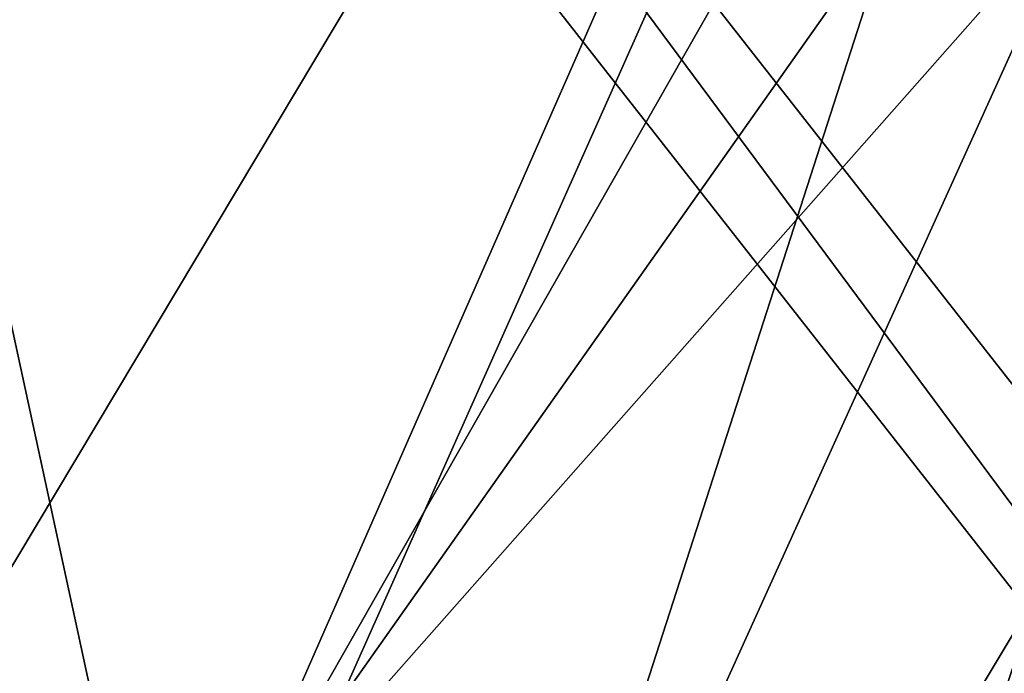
# Model space of a CAD drawing. Header units: metres. Extents: x -1651 to 0, y -1070 to 0.
# Tile 30 of 113: x -1295 to -1139, y -490 to -387. Entities that reach past the tile are written whole.
import ezdxf

# ---------------------------------------------------------------- set-up
doc = ezdxf.new("R2010")
doc.units = ezdxf.units.M

msp = doc.modelspace()

# ---------------------------------------------------------------- linework, layer by layer
at = {"layer": 'None'}
for points in [[(-1072.084839, -108.994781, -406), (-1270.322021, -553.53772, -406), (-1332.880127, -264.695038, -406)], [(-1270.322021, -553.53772, -406), (-1072.084839, -108.994781, -406), (-1226.428955, -587.216003, -406)], [(-1072.084839, -108.994781, -406), (-1013.476501, -117.099854, -406), (-1226.428955, -587.216003, -406)], [(-1226.428955, -587.216003, -406), (-1013.476501, -117.099854, -406), (-1181.447754, -619.426575, -406)], [(-1013.476501, -117.099854, -406), (-955.190979, -127.269501, -406), (-1181.447754, -619.426575, -406)], [(-1181.447754, -619.426575, -406), (-955.190979, -127.269501, -406), (-1145.369263, -643.685303, -406)], [(-955.190979, -127.269501, -406), (-1103.928101, -669.917908, -406), (-1145.369263, -643.685303, -406)], [(-1093.557251, -135.405212, -403), (-1337.562988, -270.158661, -403), (-1304.547363, -487.969818, -403)], [(-1304.547363, -487.969818, -403), (-1263.507813, -522.243103, -403), (-1093.557251, -135.405212, -403)], [(-1263.507813, -522.243103, -403), (-1046.447266, -141.236023, -403), (-1093.557251, -135.405212, -403)], [(-1263.507813, -522.243103, -403), (-999.525085, -148.42247, -403), (-1046.447266, -141.236023, -403)], [(-942.473816, -159.040817, -403), (-999.525085, -148.42247, -403), (-1263.507813, -522.243103, -403)], [(-1193.170532, -576.010864, -403), (-942.473816, -159.040817, -403), (-1263.507813, -522.243103, -403)], [(-1193.170532, -576.010864, -403), (-1146.910767, -608.250427, -403), (-942.473816, -159.040817, -403)], [(-1146.910767, -608.250427, -403), (-1103.315796, -636.548584, -403), (-942.473816, -159.040817, -403)], [(-1332.880127, -264.695038, -406), (-1270.322021, -553.53772, -406), (-1302.379272, -527.437622, -406)], [(-1263.507813, -522.243103, -403), (-1304.547363, -487.969818, -403), (-1307.231567, -492.685425, -402.52005)]]:
    msp.add_3dface(points, dxfattribs=at)
at = {"layer": 'None01'}
for points in [[(-1420.450195, -116.977798, -410), (-953.507996, -712.491272, -410), (-1404.711548, -104.637085, -410)], [(-953.507996, -712.491272, -430), (-1420.450195, -116.977798, -430), (-1404.711548, -104.637085, -430)], [(-1404.711548, -104.637085, -410), (-953.507996, -712.491272, -410), (-937.769287, -700.150574, -410)], [(-937.769287, -700.150574, -410), (-937.769287, -700.150574, -430), (-1404.711548, -104.637085, -410)], [(-937.769287, -700.150574, -430), (-1404.711548, -104.637085, -430), (-1404.711548, -104.637085, -410)], [(-953.507996, -712.491272, -430), (-1404.711548, -104.637085, -430), (-937.769287, -700.150574, -430)], [(-953.507996, -712.491272, -410), (-1420.450195, -116.977798, -410), (-953.507996, -712.491272, -430)], [(-1420.450195, -116.977798, -410), (-1420.450195, -116.977798, -430), (-953.507996, -712.491272, -430)]]:
    msp.add_3dface(points, dxfattribs=at)

doc.saveas('drawing.dxf')
